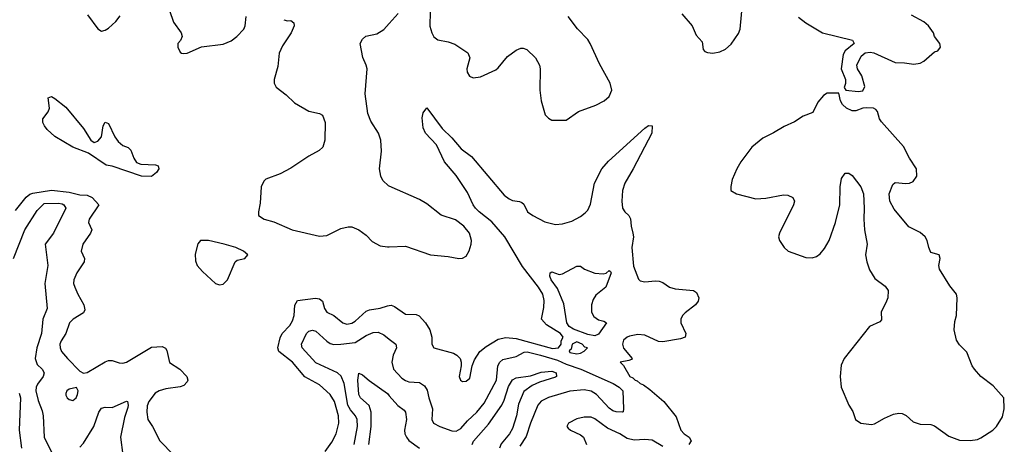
# Model space of a CAD drawing. Header units: inches. Extents: x 1552611 to 1694776, y 811966 to 917215.
# Tile 51 of 256: x 1577933 to 1583441, y 853111 to 855484. Entities that reach past the tile are written whole.
import ezdxf

# ---------------------------------------------------------------- set-up
doc = ezdxf.new("R2010")
doc.units = ezdxf.units.IN
doc.header["$MEASUREMENT"] = 0
doc.layers.add('B5875', color=7, linetype='Continuous')
doc.layers.add('B5885', color=7, linetype='Continuous')

msp = doc.modelspace()

# ---------------------------------------------------------------- linework, layer by layer
at = {"layer": 'B5875', "color": 5}
for points, elevation in [([(1578770, 855535.8), (1578792.5, 855470), (1578836.6, 855410), (1578842.2, 855390), (1578832.3, 855367.7), (1578817.6, 855350), (1578817, 855330), (1578830, 855302), (1578837.6, 855297.6), (1578850, 855294), (1578870, 855296), (1578948.8, 855331.2), (1579070, 855346.2), (1579114.9, 855365.1), (1579148.2, 855390), (1579187.1, 855430), (1579194.6, 855450), (1579199.1, 855500.9)], 920), ([(1578311.5, 855511.5), (1578370, 855432.4), (1578390, 855419.5), (1578410, 855424.9), (1578430, 855436.9), (1578470, 855474), (1578494.4, 855505.6)], 920), ([(1579410, 855483.8), (1579430, 855478), (1579450, 855478.8), (1579466.8, 855466.8), (1579467.7, 855450), (1579452, 855410), (1579403.1, 855336.9), (1579384, 855296), (1579377.6, 855222.4), (1579355.8, 855150), (1579355.8, 855130), (1579367.1, 855107.1), (1579423.1, 855063.1), (1579470, 855018.4), (1579550, 854972.7), (1579610, 854959.1), (1579626, 854950), (1579640.7, 854910), (1579638.7, 854810), (1579627.7, 854772.3), (1579607.9, 854752.1), (1579550, 854721.7), (1579450, 854653.3), (1579390, 854623.1), (1579310, 854591.8), (1579299, 854581), (1579283.1, 854550), (1579278.6, 854458.5), (1579267.7, 854410), (1579268.2, 854390), (1579300.3, 854370), (1579354.9, 854354.9), (1579457, 854310), (1579610, 854274.9), (1579650, 854278), (1579730, 854317), (1579770, 854326.7), (1579790, 854326.4), (1579830, 854310.4), (1579870, 854279.5), (1579904.8, 854244.8), (1579950, 854221), (1579990, 854215), (1580000, 854215.3)], 920), ([(1580000, 854553.3), (1579995.4, 854555.4), (1579964.6, 854584.6), (1579953.5, 854610), (1579946.3, 854650), (1579957.2, 854750), (1579953.3, 854810), (1579939.7, 854850), (1579896.4, 854916.4), (1579879.6, 854959.6), (1579864.7, 855070), (1579876, 855210), (1579871.6, 855230), (1579852.2, 855272.2), (1579838.2, 855350), (1579850, 855375.8), (1579868.3, 855391.7), (1579930, 855404.1), (1579970, 855428.4), (1580000, 855462.5)], 920), ([(1577910, 854417.5), (1577968.3, 854491.7), (1577990, 854508.2), (1578006.1, 854513.9), (1578110, 854531.6), (1578210, 854519.1), (1578270, 854505.3), (1578310, 854503.4), (1578338.7, 854490), (1578376.3, 854450), (1578321.3, 854370), (1578318.3, 854350), (1578336.5, 854310), (1578329, 854290), (1578286.3, 854230), (1578276.9, 854190), (1578294.3, 854150), (1578294, 854130), (1578251.6, 854070), (1578235.6, 854030), (1578234.3, 854010), (1578240.8, 853990), (1578257.8, 853950), (1578291.8, 853890), (1578297.5, 853862.5), (1578290, 853845.1), (1578231.5, 853810), (1578212.2, 853790), (1578190.2, 853730), (1578164.6, 853690), (1578157.3, 853670), (1578158.5, 853650), (1578167.5, 853630), (1578199.4, 853590), (1578270, 853519.5), (1578290, 853507.7), (1578310, 853511.7), (1578410, 853572.2), (1578430, 853578.6), (1578450, 853578.6), (1578490, 853566.7), (1578510, 853564.7), (1578530, 853569.2), (1578670, 853654), (1578730, 853657.6), (1578748.3, 853648.3), (1578755.8, 853635.8), (1578770, 853568.4), (1578828.2, 853530), (1578868.4, 853490), (1578873.6, 853470), (1578870, 853459.3), (1578850, 853439.1), (1578830, 853432.4), (1578750, 853421.6), (1578712, 853410), (1578690, 853396.2), (1578655.9, 853350), (1578646.7, 853326.7), (1578643.2, 853290), (1578650.2, 853250), (1578676.5, 853210), (1578717.4, 853130), (1578795.3, 853050)], 880), ([(1577898.8, 854150), (1577960.7, 854310), (1578030, 854417.7), (1578070, 854456), (1578150, 854458.5), (1578170, 854454.3), (1578178.7, 854450), (1578190.3, 854430), (1578122.3, 854290), (1578074.9, 854230), (1578090.8, 854110), (1578073.3, 854010), (1578086.7, 853870), (1578061.5, 853810), (1578055.1, 853730), (1578029.2, 853649.2), (1578018.6, 853590), (1578030, 853557.4), (1578059.1, 853530), (1578069.3, 853510), (1578063.2, 853490), (1578032, 853448), (1578024.1, 853430), (1578022.7, 853410), (1578035.4, 853355.4), (1578058.4, 853298.4), (1578064.8, 853270), (1578070.2, 853150), (1578110, 853066.4)], 860), ([(1579640.6, 853070), (1579677.9, 853122.1), (1579703.2, 853170), (1579718.1, 853230), (1579715.4, 853270), (1579693.2, 853350), (1579670, 853389.8), (1579610, 853442.8), (1579527.4, 853487.4), (1579458.3, 853570), (1579381.5, 853630), (1579377.2, 853650), (1579390, 853706.4), (1579401.2, 853730), (1579444.3, 853775.7), (1579459.1, 853800.9), (1579467.7, 853830), (1579472, 853888), (1579486.2, 853913.8), (1579587.4, 853927.4), (1579610, 853924.1), (1579627.1, 853910), (1579636.9, 853870), (1579650.1, 853850.1), (1579690.3, 853830), (1579740.3, 853790), (1579763, 853783), (1579790, 853787.1), (1579810, 853798.9), (1579870, 853854.8), (1579890, 853862.8), (1579950, 853871.4), (1579990, 853885.5), (1580000, 853886.6)], 880), ([(1579803.6, 853110), (1579822.6, 853210), (1579820.4, 853250), (1579811.6, 853270), (1579783.7, 853303.7), (1579768.8, 853330), (1579747, 853450), (1579731.7, 853491.7), (1579710.7, 853510.7), (1579590, 853565.8), (1579512.9, 853650), (1579508.5, 853670), (1579537, 853730), (1579550, 853743.5), (1579570, 853749.5), (1579590, 853743.3), (1579650, 853686.7), (1579670, 853674.4), (1579690, 853669.1), (1579730, 853669.7), (1579810, 853680.1), (1579870, 853718.7), (1579910, 853736.1), (1579937.2, 853737.2), (1579970, 853722), (1580000, 853698.5)], 860), ([(1579885.4, 853110), (1579898.4, 853210), (1579899.4, 853290), (1579887.2, 853327.2), (1579838.6, 853370), (1579830, 853389.6), (1579824, 853470), (1579830, 853507.7), (1579850, 853499.6), (1579887.3, 853467.3), (1579990, 853394.3), (1580000, 853382.7)], 840), ([(1577930, 853396.4), (1577937.6, 853370), (1577930.1, 853190), (1577943.6, 853090)], 840), ([(1578270, 853095), (1578290, 853117.6), (1578347.5, 853210), (1578374.6, 853290), (1578390, 853313.6), (1578410, 853317.7), (1578450, 853316.8), (1578530, 853352.3), (1578535.5, 853350), (1578539.8, 853330), (1578537.3, 853317.3), (1578519.2, 853260.8), (1578496.1, 853150), (1578509.5, 853049.5)], 860)]:
    msp.add_lwpolyline(points, dxfattribs=dict(at, elevation=elevation))
for points, elevation in [([(1578350, 854798), (1578370, 854804.4), (1578389.6, 854830), (1578399.7, 854890), (1578410, 854910.5), (1578430, 854903), (1578465.2, 854830), (1578484, 854804), (1578510, 854780.2), (1578538.8, 854770), (1578555.3, 854755.2), (1578570.3, 854710), (1578585.7, 854685.7), (1578610, 854675.6), (1578693, 854673), (1578708, 854668), (1578710.2, 854650), (1578698, 854630), (1578670, 854607.2), (1578614, 854610), (1578450, 854664.8), (1578417.2, 854670), (1578317.2, 854737.2), (1578230, 854772.2), (1578130, 854831.2), (1578087.2, 854870), (1578070.6, 854890), (1578061.7, 854910), (1578062.4, 854930), (1578092, 854968), (1578098.9, 854990), (1578092.1, 855047.9), (1578110, 855054.6), (1578130, 855044), (1578190, 854995.5), (1578290, 854874.9), (1578330, 854810.7)], 880), ([(1578989.6, 854250.4), (1578944.9, 854250), (1578928.3, 854231.7), (1578914.2, 854174.2), (1578915.8, 854135.8), (1578925.5, 854110), (1578955.8, 854075.8), (1579028.4, 854010), (1579050, 854002.7), (1579070, 854006.3), (1579094.8, 854030), (1579137.7, 854130), (1579150, 854140.2), (1579192.7, 854150), (1579209.7, 854170), (1579184.7, 854190), (1579140.9, 854210), (1579076.8, 854230)], 920), ([(1578250, 853429), (1578210, 853419.6), (1578196.3, 853410), (1578190, 853395.3), (1578190, 853386), (1578199.1, 853370), (1578210, 853361.6), (1578230, 853355.5), (1578249.3, 853370), (1578256.9, 853390), (1578259.5, 853410)], 880)]:
    msp.add_lwpolyline(points, close=True, dxfattribs=dict(at, elevation=elevation))
at = {"layer": 'B5885', "color": 5}
for points, elevation in [([(1581636.8, 855516.8), (1581694.4, 855450), (1581717.1, 855397.1), (1581750, 855361), (1581756.4, 855316.4), (1581766.1, 855306.1), (1581780.5, 855300.5), (1581810, 855297.4), (1581850, 855303.6), (1581881, 855319), (1581913.1, 855346.9), (1581953.2, 855406.8), (1581962.8, 855430), (1581976.3, 855570)], 920), ([(1580000, 855462.5), (1580050, 855519.3)], 920), ([(1580229.3, 855530), (1580227.1, 855447.1), (1580237.3, 855410), (1580250, 855387.2), (1580271.1, 855371.1), (1580330, 855359.2), (1580366.3, 855346.3), (1580439, 855299), (1580451.3, 855270), (1580434.7, 855210), (1580435.5, 855190), (1580448.4, 855168.4), (1580470, 855159.7), (1580510, 855164), (1580596.2, 855203.8), (1580610, 855214.3), (1580661.3, 855278.7), (1580710, 855313.4), (1580735.9, 855324.1), (1580750, 855324.9), (1580770, 855317.5), (1580818.2, 855270), (1580840.2, 855230), (1580844.1, 855210), (1580842.4, 855090), (1580849.1, 855030), (1580871.8, 854951.8), (1580890, 854933), (1580910, 854923.1), (1580990, 854921.6), (1581058.4, 854970), (1581154.7, 855005.3), (1581201.6, 855030), (1581230, 855054.9), (1581245.1, 855090), (1581236.1, 855130), (1581176.5, 855236.5), (1581124.2, 855350), (1581110, 855373.3), (1581053.2, 855433.2), (1581000.9, 855500.9)], 920), ([(1582290, 855497.6), (1582330, 855466.4), (1582422.8, 855410), (1582591.3, 855370), (1582601, 855350), (1582550.7, 855310), (1582539.3, 855290), (1582528, 855210), (1582553, 855150), (1582553, 855127), (1582545.4, 855105.4), (1582554, 855090), (1582622.5, 855082.5), (1582650, 855086), (1582661.1, 855110), (1582643.6, 855170), (1582619.3, 855210), (1582616, 855230), (1582640.5, 855279.5), (1582661.7, 855298.3), (1582690, 855302.4), (1582710, 855299.3), (1582830, 855243.7), (1582883, 855243), (1582934.6, 855234.6), (1582970, 855241.3), (1582990, 855252), (1583050, 855303.8), (1583069.5, 855310.5), (1583082.7, 855330), (1583079.3, 855350), (1583049.3, 855390), (1583044.5, 855410), (1583016.9, 855450), (1582991.1, 855471.1), (1582920.5, 855510)], 920), ([(1580000, 853886.6), (1580010, 853887.7), (1580030, 853880.2), (1580090, 853838.9), (1580150, 853835.5), (1580168.2, 853828.2), (1580203.5, 853790), (1580226.7, 853750), (1580237.6, 853710), (1580238, 853670), (1580250, 853650.5), (1580359.8, 853619.8), (1580377.1, 853610), (1580396.4, 853590), (1580403.1, 853570), (1580403.1, 853550), (1580390.5, 853490), (1580399.1, 853470), (1580410, 853462.4), (1580430, 853463.1), (1580450, 853480.7), (1580464.2, 853550), (1580476.2, 853583.8), (1580506.8, 853630), (1580541.5, 853658.5), (1580610, 853697.9), (1580652.9, 853707.1), (1580710, 853702.9), (1580913.6, 853646.4), (1580947.6, 853650), (1580962.4, 853670), (1580962.2, 853690), (1580972, 853710), (1580958.6, 853730), (1580879, 853779), (1580852.3, 853810), (1580864.3, 853875.7), (1580866.1, 853913.9), (1580858.3, 853950), (1580835.3, 853990), (1580745.4, 854105.4), (1580645.7, 854270), (1580574.4, 854354.4), (1580502.4, 854410), (1580483.1, 854430), (1580469.2, 854450), (1580438, 854518), (1580373.6, 854613.6), (1580309.5, 854690), (1580264.4, 854784.4), (1580203.2, 854850), (1580190, 854879.3), (1580184.1, 854935.9), (1580190, 854962.8), (1580209.6, 854990.4), (1580295.8, 854875.8), (1580350, 854824.4), (1580401.9, 854761.9), (1580459.3, 854719.3), (1580643.4, 854503.4), (1580670, 854482.7), (1580690, 854473.9), (1580728.5, 854468.5), (1580741.8, 854461.8), (1580752.2, 854452.2), (1580772.8, 854410), (1580802.6, 854390), (1580870, 854354.7), (1580930, 854339.7), (1580970, 854342.2), (1581021.7, 854358.3), (1581070, 854383.2), (1581096.1, 854403.9), (1581110, 854419.7), (1581126.2, 854453.8), (1581148.7, 854570), (1581190, 854651), (1581226.9, 854693.1), (1581430, 854877.1), (1581450, 854892.7), (1581470, 854890.7), (1581468, 854850), (1581364.6, 854650), (1581317.7, 854570), (1581304.2, 854530), (1581301.3, 854470), (1581305.2, 854430), (1581318, 854410), (1581340.2, 854390), (1581350.1, 854370.1), (1581353, 854330), (1581362.6, 854290), (1581365.4, 854270), (1581356.3, 854210), (1581366.7, 854106.7), (1581393.7, 854033.7), (1581404.4, 854024.4), (1581430, 854019.7), (1581490, 854024.8), (1581510, 854022.3), (1581530, 854014.7), (1581568, 853990), (1581599.6, 853979.6), (1581701, 853970), (1581718.5, 853958.5), (1581731.3, 853930), (1581727.6, 853910), (1581712.6, 853890), (1581654.7, 853845.3), (1581640.3, 853830), (1581630.3, 853810), (1581630.3, 853790), (1581658.7, 853730), (1581655.5, 853710), (1581630, 853701), (1581530, 853682.9), (1581506.1, 853686.1), (1581430, 853721.4), (1581390, 853724.5), (1581344.2, 853715.8), (1581330, 853709.8), (1581310, 853692.6), (1581304.5, 853670), (1581310, 853648.2), (1581358, 853590), (1581355.3, 853584.7), (1581341, 853579), (1581292, 853570), (1581311.1, 853551.1), (1581346, 853490), (1581362.8, 853482.8), (1581374.8, 853470), (1581386.4, 853466.4), (1581404.4, 853450), (1581422.5, 853442.5), (1581457.2, 853417.2), (1581536, 853350), (1581604.2, 853264.2), (1581631.6, 853190), (1581649.3, 853169.3), (1581678.4, 853150), (1581688.4, 853130), (1581675.8, 853110)], 880), ([(1580000, 854215.3), (1580090, 854218.6), (1580230, 854170.2), (1580330, 854160.2), (1580390, 854148.9), (1580410, 854150.4), (1580430, 854163), (1580447.6, 854192.4), (1580457.6, 854230), (1580459.3, 854250), (1580449.7, 854290), (1580416.8, 854330), (1580370, 854364.7), (1580290, 854391.7), (1580210, 854454.2), (1580170, 854478.2), (1580000, 854553.3)], 920), ([(1580000, 853698.5), (1580036.5, 853670), (1580040.8, 853650), (1580022.5, 853610), (1580013.7, 853570), (1580023, 853530), (1580070, 853480.7), (1580090, 853466.7), (1580110, 853460.6), (1580170, 853456.5), (1580198, 853438), (1580212.7, 853412.7), (1580220.6, 853370), (1580242.6, 853310), (1580239, 853250), (1580247.4, 853230), (1580282, 853210), (1580350, 853185.4), (1580374.8, 853185.2), (1580400.7, 853199.3), (1580438.1, 853241.9), (1580490.6, 853290), (1580530, 853341.6), (1580599, 853470), (1580608.3, 853550), (1580617.7, 853570), (1580635.6, 853584.4), (1580710, 853601.4), (1580753.9, 853626.1), (1580771.6, 853628.4), (1580845.4, 853610), (1580940.5, 853580.5), (1580990, 853558.5), (1581071, 853531), (1581251.9, 853450), (1581286.8, 853430), (1581305.7, 853410), (1581310.3, 853309.7), (1581308.1, 853291.9), (1581302, 853290), (1581270, 853291.7), (1581250, 853298.7), (1581230, 853313), (1581160.2, 853390), (1581130, 853407.5), (1581090, 853416), (1581010, 853408), (1580890, 853371.7), (1580850, 853351.5), (1580831.1, 853328.9), (1580790, 853229.6), (1580766.2, 853153.8), (1580730, 853100.9)], 860), ([(1580463.3, 853110), (1580472.1, 853127.9), (1580555.5, 853224.5), (1580630.2, 853329.8), (1580643, 853357), (1580666.4, 853433.6), (1580690, 853471.4), (1580710, 853481.9), (1580790, 853494), (1580850, 853514.2), (1580910, 853519.3), (1580934.6, 853510), (1580936.4, 853490), (1580930, 853486), (1580840.9, 853459.1), (1580800, 853440), (1580753.6, 853406.4), (1580723.9, 853336.1), (1580712.1, 853270), (1580690, 853199.1), (1580672.4, 853170), (1580626.2, 853113.8), (1580617, 853090)], 840), ([(1580000, 853382.7), (1580047.6, 853327.6), (1580082.6, 853302.6), (1580090.1, 853290), (1580096.2, 853250), (1580085.5, 853190), (1580087.9, 853170), (1580095.9, 853150), (1580110, 853131.5), (1580169.6, 853089.6)], 840), ([(1581530, 853098.3), (1581470, 853133.7), (1581430, 853137.1), (1581370, 853134.1), (1581330, 853143.4), (1581290, 853169), (1581221.1, 853201.1), (1581150, 853253.5), (1581130, 853262.8), (1581090, 853262.4), (1581050, 853253.6), (1581003, 853230), (1580993.4, 853210), (1581000.7, 853200.7), (1581014, 853190), (1581070, 853163.2), (1581086, 853150), (1581103.6, 853110)], 880)]:
    msp.add_lwpolyline(points, dxfattribs=dict(at, elevation=elevation))
for points, elevation in [([(1582514, 855074), (1582450, 855073.3), (1582430, 855059.5), (1582396.5, 855023.5), (1582370, 854964.5), (1582315.6, 854944.4), (1582267.3, 854912.7), (1582210, 854887.7), (1582150, 854850.8), (1582090, 854822.3), (1582028.3, 854771.7), (1581967, 854690), (1581943.8, 854650), (1581919.1, 854590), (1581910.9, 854550.9), (1581911.3, 854530), (1581942, 854510), (1582050, 854482.6), (1582105.9, 854485.9), (1582205.9, 854505.9), (1582230, 854503.7), (1582257.3, 854490), (1582266, 854470), (1582262, 854450), (1582182.3, 854290), (1582177, 854270), (1582182.4, 854250), (1582208.4, 854210), (1582230.7, 854190), (1582330, 854154.9), (1582366.5, 854153.5), (1582390, 854161.3), (1582410, 854175.5), (1582434.6, 854205.4), (1582460.5, 854250), (1582496.9, 854350), (1582520.7, 854450), (1582523, 854550), (1582530, 854596), (1582550, 854626.8), (1582570, 854626.8), (1582590, 854614), (1582638, 854550), (1582653.4, 854510), (1582657.3, 854430), (1582654, 854370), (1582659.1, 854310), (1582673.4, 854230), (1582664.9, 854170), (1582670.7, 854130), (1582686.9, 854086.9), (1582716.7, 854036.7), (1582774.9, 853994.9), (1582790.5, 853970), (1582788.2, 853930), (1582782.4, 853910), (1582752.2, 853850), (1582753, 853807), (1582743.7, 853796.3), (1582686.3, 853770), (1582544.9, 853590), (1582527.3, 853552.7), (1582522.4, 853490), (1582528.8, 853430), (1582570.6, 853330), (1582593.5, 853293.5), (1582608.8, 853250), (1582637.3, 853230), (1582698.3, 853221.7), (1582714.8, 853225.2), (1582770, 853257.1), (1582821.2, 853278.8), (1582850, 853284.7), (1582870, 853282.4), (1582891.9, 853271.9), (1582930, 853237), (1582970, 853223.1), (1583030, 853221.1), (1583050, 853214.6), (1583130, 853157.4), (1583190, 853134.9), (1583250, 853131.6), (1583290, 853138.3), (1583310, 853146.3), (1583376.9, 853190), (1583396.3, 853210), (1583430, 853264), (1583440.5, 853310), (1583437, 853370), (1583378.5, 853438.5), (1583309.3, 853490), (1583273.2, 853530), (1583260.9, 853550), (1583230, 853626), (1583190, 853666.6), (1583173.1, 853693.1), (1583160.5, 853750), (1583163.6, 853796.4), (1583172.3, 853830), (1583177.4, 853930), (1583172.4, 853950), (1583135.9, 853995.9), (1583078, 854090), (1583074, 854110), (1583082, 854150), (1583076, 854170), (1583030, 854183.7), (1583018, 854210), (1583009.7, 854250), (1582998.3, 854270), (1582970, 854295.1), (1582905.7, 854325.7), (1582824.6, 854424.6), (1582800.7, 854470), (1582796.2, 854510), (1582817.5, 854562.5), (1582830, 854574), (1582890, 854568.5), (1582910, 854570.5), (1582930, 854580.5), (1582951, 854610), (1582949.4, 854650), (1582910, 854709.2), (1582876, 854776), (1582752.7, 854912.7), (1582742.9, 854930), (1582731.6, 854970), (1582721.6, 854981.6), (1582709.5, 854989.5), (1582670, 854991.2), (1582650, 854989.6), (1582610, 854974.3), (1582590, 854974.3), (1582557, 854990), (1582536.2, 855010), (1582525.1, 855030)], 920), ([(1581196.6, 854063.4), (1581212.7, 854067.3), (1581230, 854082.8), (1581237.5, 854077.5), (1581240.7, 854070), (1581211, 853990), (1581156.3, 853943.7), (1581140.1, 853919.9), (1581131.1, 853890), (1581131.5, 853850), (1581144.9, 853824.9), (1581170, 853806.7), (1581199.8, 853799.8), (1581214.6, 853790), (1581170, 853725.8), (1581150, 853718.1), (1581110, 853725.3), (1581030, 853753.6), (1581005.8, 853770), (1580994.2, 853790), (1580976.8, 853896.8), (1580941.1, 853981.1), (1580906.3, 854030), (1580897.7, 854050), (1580899.3, 854070), (1580910, 854075.3), (1580950, 854060.4), (1580970, 854063), (1581050, 854107.3), (1581070, 854106), (1581092, 854090), (1581150, 854068)], 860), ([(1581050, 853684.2), (1581024, 853670), (1581016.7, 853643.3), (1581007.2, 853632.8), (1581010, 853624.6), (1581050, 853616), (1581070, 853621), (1581090, 853631.3), (1581108.7, 853650), (1581093.5, 853653.5), (1581078.4, 853670)], 880)]:
    msp.add_lwpolyline(points, close=True, dxfattribs=dict(at, elevation=elevation))

doc.saveas('drawing.dxf')
